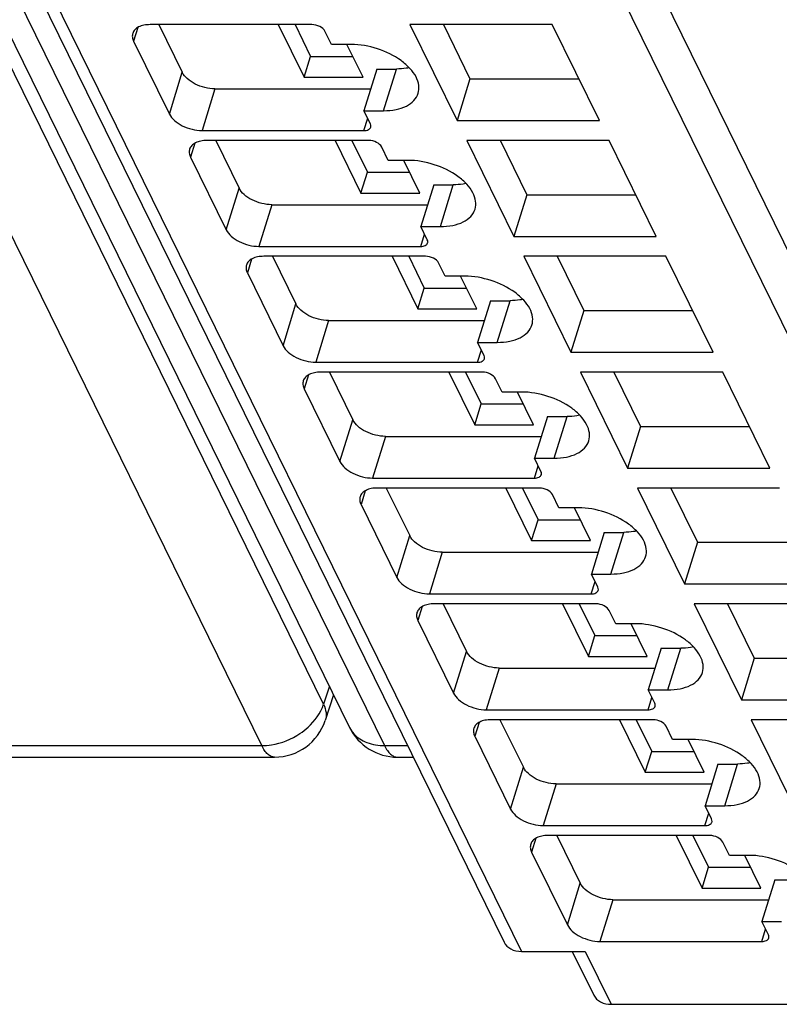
# Model space of a CAD drawing. Header units: millimetres. Extents: x 0 to 420, y 0 to 297.
# Tile 13 of 76: x 159 to 168, y 24 to 37. Entities that reach past the tile are written whole.
import ezdxf

# ---------------------------------------------------------------- set-up
doc = ezdxf.new("R2010")
doc.units = ezdxf.units.MM
doc.header["$LTSCALE"] = 23.1
doc.layers.get('0').update_dxf_attribs({"linetype": 'CONTINUOUS'})

msp = doc.modelspace()

# ---------------------------------------------------------------- linework, layer by layer
at = {"color": 9, "linetype": 'CONTINUOUS'}
for p, q in [((162.45786, 27.96244), (144.61002, 64.33252)), ((161.68382, 27.44457), (143.83596, 63.81468)), ((145.3733, 63.81468), (163.22116, 27.44457)), ((157.88601, 54.80134), (172.77205, 24.46677)), ((172.38434, 24.20566), (157.4983, 54.54023)), ((150.7008, 53.87718), (164.93609, 24.86871)), ((160.13386, 36.43757), (160.0805, 36.2649)), ((163.20934, 35.39464), (163.37072, 35.91686)), ((160.5279, 35.3532), (160.68928, 35.87542)), ((161.09798, 35.66822), (160.9366, 35.146)), ((162.96293, 35.146), (163.01039, 35.29956)), ((160.84563, 34.98714), (160.79227, 34.81447)), ((161.23966, 33.90278), (161.40104, 34.425)), ((163.92111, 33.94422), (164.08248, 34.46644)), ((161.80974, 34.21779), (161.64836, 33.69558)), ((163.6747, 33.69558), (163.72215, 33.84913)), ((161.55739, 33.53672), (161.50403, 33.36405)), ((161.95143, 32.45236), (162.11281, 32.97457)), ((164.63287, 32.4938), (164.79425, 33.01601)), ((162.52151, 32.76737), (162.36013, 32.24515)), ((164.38646, 32.24515), (164.43392, 32.39871)), ((162.26916, 32.0863), (162.2158, 31.91363)), ((165.34463, 31.04337), (165.50601, 31.56559)), ((162.66319, 31.00193), (162.82457, 31.52415)), ((163.23327, 31.31695), (163.07189, 30.79473)), ((165.09823, 30.79473), (165.14568, 30.94829)), ((162.98092, 30.63587), (162.92756, 30.4632)), ((166.0564, 29.59295), (166.21778, 30.11517)), ((163.37496, 29.55151), (163.53633, 30.07373)), ((163.94503, 29.86652), (163.78366, 29.34431)), ((165.80999, 29.34431), (165.85744, 29.49786)), ((163.69268, 29.18545), (163.63933, 29.01278)), ((164.08672, 28.10109), (164.2481, 28.6233)), ((166.76816, 28.14253), (166.92954, 28.66474)), ((164.6568, 28.4161), (164.49542, 27.89388)), ((162.53124, 28.18827), (162.45786, 27.96244)), ((166.52176, 27.89388), (166.56921, 28.04744)), ((164.40445, 27.73503), (164.35109, 27.56236)), ((157.62533, 27.44457), (161.68382, 27.44457)), ((163.22116, 27.44457), (163.50956, 27.44457)), ((164.79849, 26.65066), (164.95986, 27.17288)), ((167.47993, 26.6921), (167.64131, 27.21432)), ((165.36856, 26.96568), (165.20719, 26.44346)), ((167.23352, 26.44346), (167.28097, 26.59702)), ((165.11621, 26.2846), (165.06285, 26.11193)), ((165.51025, 25.20024), (165.67163, 25.72246)), ((166.08033, 25.51525), (165.91895, 24.99304)), ((167.94528, 24.99304), (167.99274, 25.14659)), ((165.73434, 24.86871), (166.05972, 24.20566))]:
    msp.add_line(p, q, dxfattribs=at)
at = {"color": 7, "linetype": 'CONTINUOUS'}
for p, q in [((144.93619, 64.0432), (162.78405, 27.67309)), ((150.48225, 53.99144), (164.71753, 24.98297)), ((162.31218, 36.4721), (160.28584, 36.4721)), ((160.39647, 36.4721), (160.68928, 35.87542)), ((161.89185, 36.4721), (162.21516, 35.81326)), ((162.10067, 36.4721), (162.29585, 36.07437)), ((162.557, 36.22346), (162.47566, 36.38922)), ((165.32098, 36.4721), (163.54026, 36.4721)), ((163.54026, 36.4721), (164.13001, 35.27032)), ((163.9579, 36.4721), (164.29138, 35.79254)), ((165.91073, 35.27032), (165.32098, 36.4721)), ((160.0805, 36.2649), (160.5279, 35.3532)), ((162.80262, 36.22346), (162.557, 36.22346)), ((162.95201, 35.81326), (162.75071, 36.22346)), ((162.21516, 35.81326), (162.29585, 36.07437)), ((162.29585, 36.07437), (162.82387, 36.07437)), ((163.1251, 35.91686), (162.96373, 35.39464)), ((163.1251, 35.91686), (163.37072, 35.91686)), ((162.21516, 35.81326), (162.95201, 35.81326)), ((164.29138, 35.79254), (164.13001, 35.27032)), ((164.29138, 35.79254), (165.65446, 35.79254)), ((161.09798, 35.66822), (163.04827, 35.66822)), ((162.96373, 35.39464), (163.20934, 35.39464)), ((163.04507, 35.22888), (162.96373, 35.39464)), ((164.13001, 35.27032), (165.91073, 35.27032)), ((160.9366, 35.146), (162.96293, 35.146)), ((163.02394, 35.02168), (160.99761, 35.02168)), ((161.10823, 35.02168), (161.40104, 34.425)), ((162.60361, 35.02168), (162.92692, 34.36284)), ((162.81243, 35.02168), (163.00761, 34.62394)), ((166.03274, 35.02168), (164.25202, 35.02168)), ((164.25202, 35.02168), (164.84177, 33.8199)), ((164.66769, 35.02572), (165.00315, 34.34211)), ((166.62249, 33.8199), (166.03274, 35.02168)), ((163.26877, 34.77303), (163.18742, 34.93879)), ((160.79227, 34.81447), (161.23966, 33.90278)), ((163.51438, 34.77303), (163.26877, 34.77303)), ((163.66377, 34.36284), (163.46248, 34.77303)), ((162.92692, 34.36284), (163.00761, 34.62394)), ((163.00761, 34.62394), (163.53564, 34.62394)), ((163.83687, 34.46644), (163.67549, 33.94422)), ((163.83687, 34.46644), (164.08248, 34.46644)), ((162.92692, 34.36284), (163.66377, 34.36284)), ((165.00315, 34.34211), (164.84177, 33.8199)), ((165.00315, 34.34211), (166.36622, 34.34211)), ((161.80974, 34.21779), (163.76003, 34.21779)), ((163.67549, 33.94422), (163.92111, 33.94422)), ((163.75683, 33.77846), (163.67549, 33.94422)), ((164.84177, 33.8199), (166.62249, 33.8199)), ((161.64836, 33.69558), (163.6747, 33.69558)), ((163.73571, 33.57125), (161.70937, 33.57125)), ((161.82, 33.57125), (162.11281, 32.97457)), ((163.31538, 33.57125), (163.63869, 32.91241)), ((163.5242, 33.57125), (163.71938, 33.17352)), ((166.74451, 33.57125), (164.96379, 33.57125)), ((164.96379, 33.57125), (165.55354, 32.36947)), ((165.38143, 33.57125), (165.71491, 32.89169)), ((167.33425, 32.36947), (166.74451, 33.57125)), ((163.98053, 33.32261), (163.89919, 33.48837)), ((161.50403, 33.36405), (161.95143, 32.45236)), ((164.22615, 33.32261), (163.98053, 33.32261)), ((164.37554, 32.91241), (164.17424, 33.32261)), ((163.63869, 32.91241), (163.71938, 33.17352)), ((163.71938, 33.17352), (164.2474, 33.17352)), ((164.54863, 33.01601), (164.38725, 32.4938)), ((164.54863, 33.01601), (164.79425, 33.01601)), ((163.63869, 32.91241), (164.37554, 32.91241)), ((165.71491, 32.89169), (165.55354, 32.36947)), ((165.71491, 32.89169), (167.07799, 32.89169)), ((162.52151, 32.76737), (164.4718, 32.76737)), ((164.38725, 32.4938), (164.63287, 32.4938)), ((164.4686, 32.32803), (164.38725, 32.4938)), ((165.55354, 32.36947), (167.33425, 32.36947)), ((162.36013, 32.24515), (164.38646, 32.24515)), ((164.44747, 32.12083), (162.42114, 32.12083)), ((162.53176, 32.12083), (162.82457, 31.52415)), ((164.02714, 32.12083), (164.35045, 31.46199)), ((164.23596, 32.12083), (164.43114, 31.7231)), ((167.45627, 32.12083), (165.67555, 32.12083)), ((165.67555, 32.12083), (166.2653, 30.91905)), ((166.0932, 32.12083), (166.42668, 31.44127)), ((168.04602, 30.91905), (167.45627, 32.12083)), ((164.6923, 31.87219), (164.61095, 32.03795)), ((162.2158, 31.91363), (162.66319, 31.00193)), ((164.93791, 31.87219), (164.6923, 31.87219)), ((165.0873, 31.46199), (164.88601, 31.87219)), ((164.35045, 31.46199), (164.43114, 31.7231)), ((164.43114, 31.7231), (164.95917, 31.7231)), ((165.2604, 31.56559), (165.09902, 31.04337)), ((165.2604, 31.56559), (165.50601, 31.56559)), ((164.35045, 31.46199), (165.0873, 31.46199)), ((166.42668, 31.44127), (166.2653, 30.91905)), ((166.42668, 31.44127), (167.78975, 31.44127)), ((163.23327, 31.31695), (165.18356, 31.31695)), ((165.09902, 31.04337), (165.34463, 31.04337)), ((165.18036, 30.87761), (165.09902, 31.04337)), ((166.2653, 30.91905), (168.04602, 30.91905)), ((163.07189, 30.79473), (165.09823, 30.79473)), ((165.15924, 30.67041), (163.1329, 30.67041)), ((163.24353, 30.67041), (163.53633, 30.07373)), ((164.7389, 30.67041), (165.06222, 30.01157)), ((164.94773, 30.67041), (165.14291, 30.27267)), ((165.40406, 30.42176), (165.32272, 30.58753)), ((168.16803, 30.67041), (166.38732, 30.67041)), ((166.38732, 30.67041), (166.97706, 29.46863)), ((166.80496, 30.67041), (167.13844, 29.99085)), ((162.92756, 30.4632), (163.37496, 29.55151)), ((165.64968, 30.42176), (165.40406, 30.42176)), ((165.79907, 30.01157), (165.59777, 30.42176)), ((165.06222, 30.01157), (165.14291, 30.27267)), ((165.14291, 30.27267), (165.67093, 30.27267)), ((165.97216, 30.11517), (165.81078, 29.59295)), ((165.97216, 30.11517), (166.21778, 30.11517)), ((165.06222, 30.01157), (165.79907, 30.01157)), ((167.13844, 29.99085), (166.97706, 29.46863)), ((167.13844, 29.99085), (168.50152, 29.99085)), ((163.94503, 29.86652), (165.89532, 29.86652)), ((165.81078, 29.59295), (166.0564, 29.59295)), ((165.89213, 29.42719), (165.81078, 29.59295)), ((166.97706, 29.46863), (168.75778, 29.46863)), ((163.78366, 29.34431), (165.80999, 29.34431)), ((165.871, 29.21998), (163.84467, 29.21998)), ((163.95529, 29.21998), (164.2481, 28.6233)), ((165.45067, 29.21998), (165.77398, 28.56114)), ((165.65949, 29.21998), (165.85467, 28.82225)), ((168.8798, 29.21998), (167.09908, 29.21998)), ((167.09908, 29.21998), (167.68883, 28.0182)), ((167.51673, 29.21998), (167.85021, 28.54042)), ((166.11582, 28.97134), (166.03448, 29.1371)), ((163.63933, 29.01278), (164.08672, 28.10109)), ((166.36144, 28.97134), (166.11582, 28.97134)), ((166.51083, 28.56114), (166.30953, 28.97134)), ((165.77398, 28.56114), (165.85467, 28.82225)), ((165.85467, 28.82225), (166.3827, 28.82225)), ((166.68392, 28.66474), (166.52255, 28.14253)), ((166.68392, 28.66474), (166.92954, 28.66474)), ((165.77398, 28.56114), (166.51083, 28.56114)), ((167.85021, 28.54042), (167.68883, 28.0182)), ((167.85021, 28.54042), (169.21328, 28.54042)), ((164.6568, 28.4161), (166.60709, 28.4161)), ((166.52255, 28.14253), (166.76816, 28.14253)), ((166.60389, 27.97676), (166.52255, 28.14253)), ((162.58352, 28.08172), (162.47923, 27.76077)), ((167.68883, 28.0182), (169.46955, 28.0182)), ((164.49542, 27.89388), (166.52176, 27.89388)), ((166.58276, 27.76956), (164.55643, 27.76956)), ((164.66705, 27.76956), (164.95986, 27.17288)), ((166.16243, 27.76956), (166.48575, 27.11072)), ((166.37126, 27.76956), (166.56643, 27.37183)), ((169.59156, 27.76956), (167.81085, 27.76956)), ((167.81085, 27.76956), (168.40059, 26.56778)), ((166.82759, 27.52092), (166.74624, 27.68668)), ((164.35109, 27.56236), (164.79849, 26.65066)), ((167.07321, 27.52092), (166.82759, 27.52092)), ((167.22259, 27.11072), (167.0213, 27.52092)), ((166.48575, 27.11072), (166.56643, 27.37183)), ((166.56643, 27.37183), (167.09446, 27.37183)), ((157.58069, 27.30012), (161.8452, 27.30012)), ((163.38254, 27.30012), (163.58045, 27.30012)), ((167.39569, 27.21432), (167.23431, 26.6921)), ((167.39569, 27.21432), (167.64131, 27.21432)), ((166.48575, 27.11072), (167.22259, 27.11072)), ((165.36856, 26.96568), (167.31885, 26.96568)), ((167.23431, 26.6921), (167.47993, 26.6921)), ((167.31566, 26.52634), (167.23431, 26.6921)), ((165.20719, 26.44346), (167.23352, 26.44346)), ((167.29453, 26.31914), (165.26819, 26.31914)), ((165.37882, 26.31914), (165.67163, 25.72246)), ((166.8742, 26.31914), (167.19751, 25.6603)), ((167.08302, 26.31914), (167.2782, 25.9214)), ((167.53935, 26.07049), (167.45801, 26.23626)), ((165.06285, 26.11193), (165.51025, 25.20024)), ((167.78497, 26.07049), (167.53935, 26.07049)), ((167.93436, 25.6603), (167.73306, 26.07049)), ((167.19751, 25.6603), (167.2782, 25.9214)), ((167.2782, 25.9214), (167.80623, 25.9214)), ((167.19751, 25.6603), (167.93436, 25.6603)), ((168.10745, 25.7639), (167.94608, 25.24168)), ((168.10745, 25.7639), (168.35307, 25.7639)), ((166.08033, 25.51525), (168.03062, 25.51525)), ((167.94608, 25.24168), (168.19169, 25.24168)), ((168.02742, 25.07592), (167.94608, 25.24168)), ((165.91895, 24.99304), (167.94528, 24.99304)), ((164.93609, 24.86871), (165.73434, 24.86871)), ((165.57186, 24.86871), (165.84117, 24.31992)), ((166.05972, 24.20566), (172.38434, 24.20566))]:
    msp.add_line(p, q, dxfattribs=at)
for centre, start, end in [((161.8452, 27.96679), 269.996931, 341.969103), ((163.38254, 27.96679), 206.035698, 270.002925)]:
    msp.add_arc(centre, 0.66667, start, end, dxfattribs=at)
for points, knots in [([(160.28584, 36.4721), (160.25975, 36.4721), (160.21061, 36.46795), (160.14456, 36.44721), (160.09424, 36.41271), (160.07418, 36.37991), (160.06905, 36.36331)], [0, 0, 0, 0, 0.30375974, 0.56999726, 0.79778841, 1, 1, 1, 1]), ([(162.47566, 36.38922), (162.46284, 36.41535), (162.40855, 36.45631), (162.34607, 36.4721), (162.31218, 36.4721)], [0, 0, 0, 0, 0.46198205, 1, 1, 1, 1]), ([(160.06905, 36.36331), (160.06434, 36.34807), (160.06182, 36.31336), (160.07271, 36.28077), (160.0805, 36.2649)], [0, 0, 0, 0, 0.47424327, 1, 1, 1, 1]), ([(163.64291, 35.61222), (163.65274, 35.64405), (163.65729, 35.71716), (163.61784, 35.82625), (163.53956, 35.93148), (163.38481, 36.06485), (163.13632, 36.1843), (162.91401, 36.22346), (162.80262, 36.22346)], [0, 0, 0, 0, 0.08651326, 0.18324425, 0.2955517, 0.42361951, 0.71069026, 1, 1, 1, 1]), ([(163.53115, 35.93272), (163.51855, 35.93005), (163.46559, 35.9205), (163.41163, 35.91686), (163.37072, 35.91686)], [0, 0, 0, 0, 0.23947121, 1, 1, 1, 1]), ([(161.09798, 35.66822), (161.0559, 35.66822), (160.97043, 35.67974), (160.85186, 35.72328), (160.75308, 35.78748), (160.70409, 35.84524), (160.68928, 35.87542)], [0, 0, 0, 0, 0.26474239, 0.53664325, 0.78851475, 1, 1, 1, 1]), ([(163.20934, 35.39464), (163.26152, 35.39464), (163.35982, 35.40294), (163.4919, 35.44443), (163.59256, 35.51341), (163.63266, 35.57903), (163.64291, 35.61222)], [0, 0, 0, 0, 0.30376172, 0.57000494, 0.79777765, 1, 1, 1, 1]), ([(160.5279, 35.3532), (160.54271, 35.32302), (160.5917, 35.26526), (160.69048, 35.20106), (160.80905, 35.15752), (160.89452, 35.146), (160.9366, 35.146)], [0, 0, 0, 0, 0.21148547, 0.46335708, 0.73525788, 1, 1, 1, 1]), ([(162.96293, 35.146), (162.98239, 35.146), (163.01717, 35.14997), (163.04537, 35.1757), (163.04965, 35.18951)], [0, 0, 0, 0, 0.57363204, 1, 1, 1, 1]), ([(163.04965, 35.18951), (163.05058, 35.19253), (163.05316, 35.20579), (163.04958, 35.21968), (163.04507, 35.22888)], [0, 0, 0, 0, 0.23585703, 1, 1, 1, 1]), ([(160.99761, 35.02168), (160.97152, 35.02168), (160.92237, 35.01753), (160.85633, 34.99679), (160.80601, 34.96228), (160.78595, 34.92948), (160.78082, 34.91289)], [0, 0, 0, 0, 0.30375974, 0.56999726, 0.79778841, 1, 1, 1, 1]), ([(163.18742, 34.93879), (163.1746, 34.96492), (163.12031, 35.00589), (163.05784, 35.02168), (163.02394, 35.02168)], [0, 0, 0, 0, 0.46198205, 1, 1, 1, 1]), ([(160.78082, 34.91289), (160.77611, 34.89765), (160.77358, 34.86294), (160.78448, 34.83035), (160.79227, 34.81447)], [0, 0, 0, 0, 0.47424327, 1, 1, 1, 1]), ([(164.35467, 34.1618), (164.3645, 34.19363), (164.36906, 34.26673), (164.32961, 34.37582), (164.25133, 34.48106), (164.09657, 34.61443), (163.84808, 34.73388), (163.62578, 34.77303), (163.51438, 34.77303)], [0, 0, 0, 0, 0.08651326, 0.18324425, 0.2955517, 0.42361951, 0.71069026, 1, 1, 1, 1]), ([(161.80974, 34.21779), (161.76766, 34.21779), (161.68219, 34.22932), (161.56362, 34.27285), (161.46484, 34.33705), (161.41585, 34.39482), (161.40104, 34.425)], [0, 0, 0, 0, 0.26474239, 0.53664325, 0.78851475, 1, 1, 1, 1]), ([(164.24292, 34.4823), (164.23031, 34.47963), (164.17736, 34.47007), (164.1234, 34.46644), (164.08248, 34.46644)], [0, 0, 0, 0, 0.23947121, 1, 1, 1, 1]), ([(163.92111, 33.94422), (163.97329, 33.94422), (164.07158, 33.95252), (164.20366, 33.99401), (164.30432, 34.06299), (164.34442, 34.12861), (164.35467, 34.1618)], [0, 0, 0, 0, 0.30376172, 0.57000494, 0.79777765, 1, 1, 1, 1]), ([(161.23966, 33.90278), (161.25447, 33.8726), (161.30346, 33.81483), (161.40225, 33.75063), (161.52081, 33.7071), (161.60628, 33.69558), (161.64836, 33.69558)], [0, 0, 0, 0, 0.21148547, 0.46335708, 0.73525788, 1, 1, 1, 1]), ([(163.6747, 33.69558), (163.69416, 33.69558), (163.72893, 33.69955), (163.75714, 33.72527), (163.76141, 33.73909)], [0, 0, 0, 0, 0.57363204, 1, 1, 1, 1]), ([(163.76141, 33.73909), (163.76235, 33.74211), (163.76492, 33.75537), (163.76135, 33.76926), (163.75683, 33.77846)], [0, 0, 0, 0, 0.23585703, 1, 1, 1, 1]), ([(161.70937, 33.57125), (161.68328, 33.57125), (161.63414, 33.5671), (161.56809, 33.54636), (161.51777, 33.51186), (161.49771, 33.47906), (161.49258, 33.46247)], [0, 0, 0, 0, 0.30375974, 0.56999726, 0.79778841, 1, 1, 1, 1]), ([(163.89919, 33.48837), (163.88636, 33.5145), (163.83207, 33.55546), (163.7696, 33.57125), (163.73571, 33.57125)], [0, 0, 0, 0, 0.46198205, 1, 1, 1, 1]), ([(161.49258, 33.46247), (161.48787, 33.44722), (161.48535, 33.41252), (161.49624, 33.37993), (161.50403, 33.36405)], [0, 0, 0, 0, 0.47424327, 1, 1, 1, 1]), ([(165.06644, 32.71138), (165.07627, 32.7432), (165.08082, 32.81631), (165.04137, 32.9254), (164.96309, 33.03063), (164.80834, 33.16401), (164.55985, 33.28345), (164.33754, 33.32261), (164.22615, 33.32261)], [0, 0, 0, 0, 0.08651326, 0.18324425, 0.2955517, 0.42361951, 0.71069026, 1, 1, 1, 1]), ([(162.52151, 32.76737), (162.47943, 32.76737), (162.39395, 32.77889), (162.27539, 32.82243), (162.17661, 32.88663), (162.12761, 32.9444), (162.11281, 32.97457)], [0, 0, 0, 0, 0.26474239, 0.53664325, 0.78851475, 1, 1, 1, 1]), ([(164.95468, 33.03188), (164.94208, 33.02921), (164.88912, 33.01965), (164.83516, 33.01601), (164.79425, 33.01601)], [0, 0, 0, 0, 0.23947121, 1, 1, 1, 1]), ([(164.63287, 32.4938), (164.68505, 32.4938), (164.78335, 32.50209), (164.91543, 32.54358), (165.01609, 32.61257), (165.05619, 32.67819), (165.06644, 32.71138)], [0, 0, 0, 0, 0.30376172, 0.57000494, 0.79777765, 1, 1, 1, 1]), ([(161.95143, 32.45236), (161.96624, 32.42218), (162.01523, 32.36441), (162.11401, 32.30021), (162.23258, 32.25667), (162.31805, 32.24515), (162.36013, 32.24515)], [0, 0, 0, 0, 0.21148547, 0.46335708, 0.73525788, 1, 1, 1, 1]), ([(164.47318, 32.28867), (164.47411, 32.29169), (164.47668, 32.30495), (164.47311, 32.31884), (164.4686, 32.32803)], [0, 0, 0, 0, 0.23585703, 1, 1, 1, 1]), ([(164.38646, 32.24515), (164.40592, 32.24515), (164.44069, 32.24912), (164.4689, 32.27485), (164.47318, 32.28867)], [0, 0, 0, 0, 0.57363204, 1, 1, 1, 1]), ([(162.42114, 32.12083), (162.39505, 32.12083), (162.3459, 32.11668), (162.27986, 32.09594), (162.22954, 32.06144), (162.20947, 32.02864), (162.20435, 32.01204)], [0, 0, 0, 0, 0.30375974, 0.56999726, 0.79778841, 1, 1, 1, 1]), ([(164.61095, 32.03795), (164.59813, 32.06408), (164.54384, 32.10504), (164.48137, 32.12083), (164.44747, 32.12083)], [0, 0, 0, 0, 0.46198205, 1, 1, 1, 1]), ([(162.20435, 32.01204), (162.19964, 31.9968), (162.19711, 31.96209), (162.20801, 31.9295), (162.2158, 31.91363)], [0, 0, 0, 0, 0.47424327, 1, 1, 1, 1]), ([(165.7782, 31.26095), (165.78803, 31.29278), (165.79259, 31.36589), (165.75314, 31.47498), (165.67486, 31.58021), (165.5201, 31.71358), (165.27161, 31.83303), (165.04931, 31.87219), (164.93791, 31.87219)], [0, 0, 0, 0, 0.08651326, 0.18324425, 0.2955517, 0.42361951, 0.71069026, 1, 1, 1, 1]), ([(165.66645, 31.58145), (165.65384, 31.57878), (165.60088, 31.56923), (165.54692, 31.56559), (165.50601, 31.56559)], [0, 0, 0, 0, 0.23947121, 1, 1, 1, 1]), ([(163.23327, 31.31695), (163.19119, 31.31695), (163.10572, 31.32847), (162.98715, 31.37201), (162.88837, 31.43621), (162.83938, 31.49397), (162.82457, 31.52415)], [0, 0, 0, 0, 0.26474239, 0.53664325, 0.78851475, 1, 1, 1, 1]), ([(165.34463, 31.04337), (165.39682, 31.04337), (165.49511, 31.05167), (165.62719, 31.09316), (165.72785, 31.16214), (165.76795, 31.22776), (165.7782, 31.26095)], [0, 0, 0, 0, 0.30376172, 0.57000494, 0.79777765, 1, 1, 1, 1]), ([(162.66319, 31.00193), (162.678, 30.97176), (162.72699, 30.91399), (162.82577, 30.84979), (162.94434, 30.80625), (163.02981, 30.79473), (163.07189, 30.79473)], [0, 0, 0, 0, 0.21148547, 0.46335708, 0.73525788, 1, 1, 1, 1]), ([(165.09823, 30.79473), (165.11769, 30.79473), (165.15246, 30.7987), (165.18066, 30.82443), (165.18494, 30.83824)], [0, 0, 0, 0, 0.57363204, 1, 1, 1, 1]), ([(165.18494, 30.83824), (165.18588, 30.84126), (165.18845, 30.85453), (165.18488, 30.86842), (165.18036, 30.87761)], [0, 0, 0, 0, 0.23585703, 1, 1, 1, 1]), ([(163.1329, 30.67041), (163.10681, 30.67041), (163.05767, 30.66626), (162.99162, 30.64552), (162.9413, 30.61101), (162.92124, 30.57821), (162.91611, 30.56162)], [0, 0, 0, 0, 0.30375974, 0.56999726, 0.79778841, 1, 1, 1, 1]), ([(165.32272, 30.58753), (165.30989, 30.61365), (165.2556, 30.65462), (165.19313, 30.67041), (165.15924, 30.67041)], [0, 0, 0, 0, 0.46198205, 1, 1, 1, 1]), ([(162.91611, 30.56162), (162.9114, 30.54638), (162.90887, 30.51167), (162.91977, 30.47908), (162.92756, 30.4632)], [0, 0, 0, 0, 0.47424327, 1, 1, 1, 1]), ([(166.48997, 29.81053), (166.4998, 29.84236), (166.50435, 29.91546), (166.4649, 30.02455), (166.38662, 30.12979), (166.23187, 30.26316), (165.98338, 30.38261), (165.76107, 30.42176), (165.64968, 30.42176)], [0, 0, 0, 0, 0.08651326, 0.18324425, 0.2955517, 0.42361951, 0.71069026, 1, 1, 1, 1]), ([(166.37821, 30.13103), (166.36561, 30.12836), (166.31265, 30.1188), (166.25869, 30.11517), (166.21778, 30.11517)], [0, 0, 0, 0, 0.23947121, 1, 1, 1, 1]), ([(163.94503, 29.86652), (163.90296, 29.86652), (163.81748, 29.87805), (163.69892, 29.92158), (163.60013, 29.98578), (163.55114, 30.04355), (163.53633, 30.07373)], [0, 0, 0, 0, 0.26474239, 0.53664325, 0.78851475, 1, 1, 1, 1]), ([(166.0564, 29.59295), (166.10858, 29.59295), (166.20688, 29.60125), (166.33896, 29.64274), (166.43962, 29.71172), (166.47972, 29.77734), (166.48997, 29.81053)], [0, 0, 0, 0, 0.30376172, 0.57000494, 0.79777765, 1, 1, 1, 1]), ([(163.37496, 29.55151), (163.38977, 29.52133), (163.43876, 29.46356), (163.53754, 29.39936), (163.65611, 29.35583), (163.74158, 29.34431), (163.78366, 29.34431)], [0, 0, 0, 0, 0.21148547, 0.46335708, 0.73525788, 1, 1, 1, 1]), ([(165.80999, 29.34431), (165.82945, 29.34431), (165.86422, 29.34828), (165.89243, 29.374), (165.89671, 29.38782)], [0, 0, 0, 0, 0.57363204, 1, 1, 1, 1]), ([(165.89671, 29.38782), (165.89764, 29.39084), (165.90021, 29.4041), (165.89664, 29.41799), (165.89213, 29.42719)], [0, 0, 0, 0, 0.23585703, 1, 1, 1, 1]), ([(163.84467, 29.21998), (163.81858, 29.21998), (163.76943, 29.21583), (163.70338, 29.19509), (163.65306, 29.16059), (163.633, 29.12779), (163.62787, 29.1112)], [0, 0, 0, 0, 0.30375974, 0.56999726, 0.79778841, 1, 1, 1, 1]), ([(166.03448, 29.1371), (166.02166, 29.16323), (165.96737, 29.20419), (165.9049, 29.21998), (165.871, 29.21998)], [0, 0, 0, 0, 0.46198205, 1, 1, 1, 1]), ([(163.62787, 29.1112), (163.62316, 29.09595), (163.62064, 29.06125), (163.63153, 29.02866), (163.63933, 29.01278)], [0, 0, 0, 0, 0.47424327, 1, 1, 1, 1]), ([(167.20173, 28.36011), (167.21156, 28.39193), (167.21611, 28.46504), (167.17667, 28.57413), (167.09838, 28.67936), (166.94363, 28.81274), (166.69514, 28.93218), (166.47284, 28.97134), (166.36144, 28.97134)], [0, 0, 0, 0, 0.08651326, 0.18324425, 0.2955517, 0.42361951, 0.71069026, 1, 1, 1, 1]), ([(164.6568, 28.4161), (164.61472, 28.4161), (164.52925, 28.42762), (164.41068, 28.47116), (164.3119, 28.53536), (164.26291, 28.59313), (164.2481, 28.6233)], [0, 0, 0, 0, 0.26474239, 0.53664325, 0.78851475, 1, 1, 1, 1]), ([(167.08997, 28.68061), (167.07737, 28.67794), (167.02441, 28.66838), (166.97045, 28.66474), (166.92954, 28.66474)], [0, 0, 0, 0, 0.23947121, 1, 1, 1, 1]), ([(166.76816, 28.14253), (166.82034, 28.14253), (166.91864, 28.15082), (167.05072, 28.19231), (167.15138, 28.2613), (167.19148, 28.32692), (167.20173, 28.36011)], [0, 0, 0, 0, 0.30376172, 0.57000494, 0.79777765, 1, 1, 1, 1]), ([(164.08672, 28.10109), (164.10153, 28.07091), (164.15052, 28.01314), (164.2493, 27.94894), (164.36787, 27.90541), (164.45334, 27.89388), (164.49542, 27.89388)], [0, 0, 0, 0, 0.21148547, 0.46335708, 0.73525788, 1, 1, 1, 1]), ([(166.52176, 27.89388), (166.54122, 27.89388), (166.57599, 27.89785), (166.60419, 27.92358), (166.60847, 27.9374)], [0, 0, 0, 0, 0.57363204, 1, 1, 1, 1]), ([(166.60847, 27.9374), (166.60941, 27.94042), (166.61198, 27.95368), (166.6084, 27.96757), (166.60389, 27.97676)], [0, 0, 0, 0, 0.23585703, 1, 1, 1, 1]), ([(164.55643, 27.76956), (164.53034, 27.76956), (164.48119, 27.76541), (164.41515, 27.74467), (164.36483, 27.71017), (164.34477, 27.67737), (164.33964, 27.66077)], [0, 0, 0, 0, 0.30375974, 0.56999726, 0.79778841, 1, 1, 1, 1]), ([(166.74624, 27.68668), (166.73342, 27.71281), (166.67913, 27.75377), (166.61666, 27.76956), (166.58276, 27.76956)], [0, 0, 0, 0, 0.46198205, 1, 1, 1, 1]), ([(164.33964, 27.66077), (164.33493, 27.64553), (164.3324, 27.61082), (164.3433, 27.57823), (164.35109, 27.56236)], [0, 0, 0, 0, 0.47424327, 1, 1, 1, 1]), ([(167.9135, 26.90968), (167.92332, 26.94151), (167.92788, 27.01462), (167.88843, 27.12371), (167.81015, 27.22894), (167.6554, 27.36231), (167.40691, 27.48176), (167.1846, 27.52092), (167.07321, 27.52092)], [0, 0, 0, 0, 0.08651326, 0.18324425, 0.2955517, 0.42361951, 0.71069026, 1, 1, 1, 1]), ([(165.36856, 26.96568), (165.32648, 26.96568), (165.24101, 26.9772), (165.12244, 27.02074), (165.02366, 27.08494), (164.97467, 27.1427), (164.95986, 27.17288)], [0, 0, 0, 0, 0.26474239, 0.53664325, 0.78851475, 1, 1, 1, 1]), ([(167.80174, 27.23018), (167.78914, 27.22752), (167.73618, 27.21796), (167.68222, 27.21432), (167.64131, 27.21432)], [0, 0, 0, 0, 0.23947121, 1, 1, 1, 1]), ([(167.47993, 26.6921), (167.53211, 26.6921), (167.6304, 26.7004), (167.76249, 26.74189), (167.86315, 26.81087), (167.90324, 26.87649), (167.9135, 26.90968)], [0, 0, 0, 0, 0.30376172, 0.57000494, 0.79777765, 1, 1, 1, 1]), ([(164.79849, 26.65066), (164.81329, 26.62049), (164.86229, 26.56272), (164.96107, 26.49852), (165.07963, 26.45498), (165.16511, 26.44346), (165.20719, 26.44346)], [0, 0, 0, 0, 0.21148547, 0.46335708, 0.73525788, 1, 1, 1, 1]), ([(167.32024, 26.48697), (167.32117, 26.48999), (167.32374, 26.50326), (167.32017, 26.51715), (167.31566, 26.52634)], [0, 0, 0, 0, 0.23585703, 1, 1, 1, 1]), ([(167.23352, 26.44346), (167.25298, 26.44346), (167.28775, 26.44743), (167.31596, 26.47316), (167.32024, 26.48697)], [0, 0, 0, 0, 0.57363204, 1, 1, 1, 1]), ([(165.26819, 26.31914), (165.2421, 26.31914), (165.19296, 26.31499), (165.12691, 26.29425), (165.07659, 26.25974), (165.05653, 26.22694), (165.0514, 26.21035)], [0, 0, 0, 0, 0.30375974, 0.56999726, 0.79778841, 1, 1, 1, 1]), ([(167.45801, 26.23626), (167.44519, 26.26238), (167.3909, 26.30335), (167.32843, 26.31914), (167.29453, 26.31914)], [0, 0, 0, 0, 0.46198205, 1, 1, 1, 1]), ([(165.0514, 26.21035), (165.04669, 26.19511), (165.04417, 26.1604), (165.05506, 26.12781), (165.06285, 26.11193)], [0, 0, 0, 0, 0.47424327, 1, 1, 1, 1]), ([(168.62526, 25.45926), (168.63509, 25.49109), (168.63964, 25.56419), (168.60019, 25.67328), (168.52191, 25.77852), (168.36716, 25.91189), (168.11867, 26.03134), (167.89636, 26.07049), (167.78497, 26.07049)], [0, 0, 0, 0, 0.08651326, 0.18324425, 0.2955517, 0.42361951, 0.71069026, 1, 1, 1, 1]), ([(166.08033, 25.51525), (166.03825, 25.51525), (165.95278, 25.52678), (165.83421, 25.57031), (165.73543, 25.63451), (165.68644, 25.69228), (165.67163, 25.72246)], [0, 0, 0, 0, 0.26474239, 0.53664325, 0.78851475, 1, 1, 1, 1]), ([(165.51025, 25.20024), (165.52506, 25.17006), (165.57405, 25.11229), (165.67283, 25.04809), (165.7914, 25.00456), (165.87687, 24.99304), (165.91895, 24.99304)], [0, 0, 0, 0, 0.21148547, 0.46335708, 0.73525788, 1, 1, 1, 1]), ([(167.94528, 24.99304), (167.96474, 24.99304), (167.99952, 24.99701), (168.02772, 25.02273), (168.032, 25.03655)], [0, 0, 0, 0, 0.57363204, 1, 1, 1, 1]), ([(168.032, 25.03655), (168.03294, 25.03957), (168.03551, 25.05283), (168.03193, 25.06672), (168.02742, 25.07592)], [0, 0, 0, 0, 0.23585703, 1, 1, 1, 1]), ([(164.71754, 24.98298), (164.73501, 24.94738), (164.80231, 24.8842), (164.89021, 24.86871), (164.93609, 24.86871)], [0, 0, 0, 0, 0.46359768, 1, 1, 1, 1]), ([(165.84117, 24.31992), (165.85864, 24.28433), (165.92594, 24.22114), (166.01384, 24.20566), (166.05972, 24.20566)], [0, 0, 0, 0, 0.46359768, 1, 1, 1, 1])]:
    msp.add_open_spline(points, degree=3, knots=knots, dxfattribs=at)
at = {"color": 9, "linetype": 'CONTINUOUS'}
for points, knots in [([(162.16288, 27.59591), (162.19823, 27.61955), (162.32322, 27.7163), (162.42268, 27.85205), (162.45787, 27.96242)], [0, 0, 0, 0, 0.26851622, 1, 1, 1, 1]), ([(162.4578, 27.96224), (162.47353, 27.92961), (162.49534, 27.86275), (162.48932, 27.79176), (162.47924, 27.76077)], [0, 0, 0, 0, 0.52638148, 1, 1, 1, 1]), ([(161.68382, 27.44457), (161.72468, 27.44457), (161.89333, 27.45883), (162.05652, 27.52477), (162.16288, 27.59591)], [0, 0, 0, 0, 0.24201682, 1, 1, 1, 1]), ([(162.83705, 27.59431), (162.88078, 27.54504), (163.00419, 27.46572), (163.14653, 27.44457), (163.22116, 27.44457)], [0, 0, 0, 0, 0.46886126, 1, 1, 1, 1]), ([(161.84516, 27.30014), (161.83038, 27.30015), (161.79855, 27.30754), (161.75555, 27.3378), (161.7162, 27.38474), (161.69433, 27.42314), (161.68382, 27.44457)], [0, 0, 0, 0, 0.19554284, 0.417973, 0.68430293, 1, 1, 1, 1]), ([(163.22116, 27.44457), (163.23168, 27.42314), (163.25355, 27.38473), (163.29291, 27.33778), (163.33591, 27.30752), (163.36775, 27.30014), (163.38254, 27.30014)], [0, 0, 0, 0, 0.3157077, 0.58203593, 0.804458, 1, 1, 1, 1])]:
    msp.add_open_spline(points, degree=3, knots=knots, dxfattribs=at)
msp.add_open_spline([(162.78406, 27.6731), (162.79802, 27.64469), (162.81604, 27.61798), (162.83705, 27.59431)], degree=3, dxfattribs=at)

doc.saveas('drawing.dxf')
